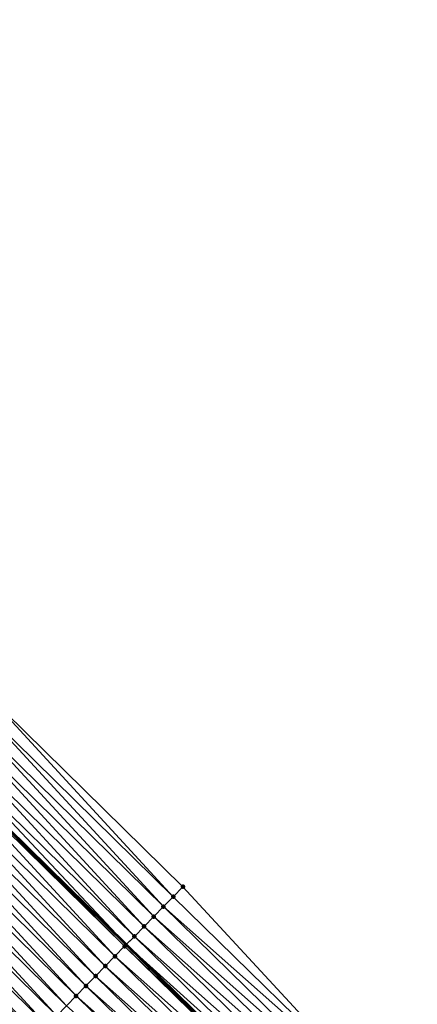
# Model space of a CAD drawing. Header units: feet. Extents: x 2017424 to 2024169, y 808042 to 818730.
# Tile 211 of 256: x 2020597 to 2020625, y 815843 to 815913. Entities that reach past the tile are written whole.
import ezdxf

# ---------------------------------------------------------------- set-up
doc = ezdxf.new("R2010")
doc.units = ezdxf.units.FT
doc.header["$MEASUREMENT"] = 0
for name, color, linetype, lineweight in [('EP_Travel Lane', 172, 'Continuous', 53), ('NB-Road Shots', 141, 'Continuous', 100), ('NB-Road X-Section', 40, 'Continuous', 13)]:
    doc.layers.add(name, color=color, linetype=linetype, lineweight=lineweight)
doc.layers.add('I-77-MM15-17_NB-Surface-BORDER', color=7, linetype='Continuous')
doc.layers.add('I-77-MM15-17_NB-Surface-TIN', color=7, linetype='Continuous')

msp = doc.modelspace()

# ---------------------------------------------------------------- linework, layer by layer
at = {"layer": 'EP_Travel Lane'}
msp.add_polyline3d([(2020306.735364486, 816143.052083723, 250.3038613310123), (2020320.869865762, 816128.903000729, 250.1640749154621), (2020335.004430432, 816114.7538542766, 250.0386303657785), (2020349.139063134, 816100.6046397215, 249.9285631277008), (2020363.273687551, 816086.4554334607, 249.8166337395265), (2020377.408289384, 816072.3062498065, 249.6995812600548), (2020391.542903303, 816058.1570540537, 249.5852658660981), (2020405.683212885, 816044.0429709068, 249.4706513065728), (2020419.859068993, 816029.9350855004, 249.3542916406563), (2020434.03488781, 816015.8272372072, 249.230411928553), (2020448.210546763, 816001.7195480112, 249.0743815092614), (2020462.386093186, 815987.6119708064, 248.8957072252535), (2020476.561749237, 815973.5042844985, 248.7390809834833), (2020490.737370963, 815959.3966323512, 248.5755603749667), (2020504.912973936, 815945.2889988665, 248.4082667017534), (2020519.088475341, 815931.181466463, 248.2205228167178), (2020533.263964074, 815917.0739466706, 248.0302437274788), (2020547.420157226, 815903.0259554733, 247.8205498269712), (2020561.636400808, 815888.9599583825, 247.5983777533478), (2020575.852620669, 815874.8939847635, 247.3724023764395), (2020590.06889214, 815860.8279600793, 247.1547067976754), (2020604.315796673, 815846.8424144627, 246.9439078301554), (2020618.602657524, 815832.847893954, 246.742274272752), (2020632.862392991, 815818.9411492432, 246.567815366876)], dxfattribs=at)
at = {"layer": 'I-77-MM15-17_NB-Surface-BORDER', "color": 3, "linetype": 'Continuous', "lineweight": -3}
msp.add_polyline3d([(2020310.195268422, 816146.5114643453, 249.9605953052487), (2020324.329785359, 816132.3623860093, 249.8220439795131), (2020338.464424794, 816118.2131850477, 249.7112006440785), (2020353.306249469, 816104.7710125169, 249.5358276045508), (2020367.440904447, 816090.6217959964, 249.4285142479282), (2020381.57549105, 816076.4726479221, 249.3057166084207), (2020395.71010452, 816062.3234729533, 249.1890001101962), (2020409.835485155, 816048.2121011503, 249.0622873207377), (2020423.999180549, 816034.0919408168, 248.9536563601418), (2020438.163023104, 816019.9716337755, 248.8746337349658), (2020452.326568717, 816005.8516227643, 248.7358364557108), (2020465.784232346, 815991.0232822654, 248.6243353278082), (2020479.947639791, 815976.9034089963, 248.4576964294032), (2020494.110981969, 815962.7836007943, 248.2779317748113), (2020508.980131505, 815949.3721964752, 248.0558396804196), (2020523.143559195, 815935.2523030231, 247.8932732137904), (2020537.306906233, 815921.1324899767, 247.7144875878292), (2020551.445618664, 815907.1113824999, 247.4941053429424), (2020565.683924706, 815893.0680721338, 247.2464363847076), (2020579.922438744, 815879.0245566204, 247.0321418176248), (2020594.160903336, 815864.9810898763, 246.8098981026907), (2020608.398558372, 815851.0143779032, 246.6033198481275), (2020621.985778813, 815836.3053499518, 246.4236275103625), (2020636.912781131, 815823.1471105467, 246.1625164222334)], dxfattribs=at)
at = {"layer": 'I-77-MM15-17_NB-Surface-TIN', "color": 128, "linetype": 'Continuous', "lineweight": -3}
for points in [[(2020607.699048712, 815850.2997546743, 246.6469316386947), (2020594.160903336, 815864.9810898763, 246.8098981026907), (2020593.458993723, 815864.2688237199, 246.858840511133)], [(2020607.699048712, 815850.2997546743, 246.6469316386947), (2020608.398558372, 815851.0143779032, 246.6033198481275), (2020594.160903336, 815864.9810898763, 246.8098981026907)], [(2020606.999578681, 815849.5850926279, 246.6974346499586), (2020593.458993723, 815864.2688237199, 246.858840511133), (2020592.757051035, 815863.5565901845, 246.9024779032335)], [(2020606.999578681, 815849.5850926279, 246.6974346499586), (2020607.699048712, 815850.2997546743, 246.6469316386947), (2020593.458993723, 815864.2688237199, 246.858840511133)], [(2020606.300170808, 815848.8703696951, 246.7587467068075), (2020592.757051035, 815863.5565901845, 246.9024779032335), (2020592.055243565, 815862.8442232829, 246.9678041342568)], [(2020606.300170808, 815848.8703696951, 246.7587467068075), (2020606.999578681, 815849.5850926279, 246.6974346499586), (2020592.757051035, 815863.5565901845, 246.9024779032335)], [(2020605.600723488, 815848.1556854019, 246.8131991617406), (2020592.055243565, 815862.8442232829, 246.9678041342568), (2020591.353350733, 815862.1319405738, 247.0194384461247)], [(2020605.600723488, 815848.1556854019, 246.8131991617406), (2020606.300170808, 815848.8703696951, 246.7587467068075), (2020592.055243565, 815862.8442232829, 246.9678041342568)], [(2020604.901370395, 815847.4409088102, 246.8840372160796), (2020591.353350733, 815862.1319405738, 247.0194384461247), (2020590.651608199, 815861.4195096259, 247.0951803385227)], [(2020604.901370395, 815847.4409088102, 246.8840372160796), (2020605.600723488, 815848.1556854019, 246.8131991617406), (2020591.353350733, 815862.1319405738, 247.0194384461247)], [(2020590.651608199, 815861.4195096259, 247.0951803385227), (2020590.06889214, 815860.8279600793, 247.1547067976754), (2020604.315796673, 815846.8424144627, 246.9439078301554)], [(2020604.901370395, 815847.4409088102, 246.8840372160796), (2020590.651608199, 815861.4195096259, 247.0951803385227), (2020604.315796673, 815846.8424144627, 246.9439078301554)], [(2020603.50256272, 815846.0114550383, 247.0080649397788), (2020589.949840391, 815860.7071036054, 247.1668683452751), (2020589.247914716, 815859.9948532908, 247.2132344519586)], [(2020604.202021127, 815846.726128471, 246.9555405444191), (2020590.06889214, 815860.8279600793, 247.1547067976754), (2020589.949840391, 815860.7071036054, 247.1668683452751)], [(2020603.50256272, 815846.0114550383, 247.0080649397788), (2020604.202021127, 815846.726128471, 246.9555405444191), (2020589.949840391, 815860.7071036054, 247.1668683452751)], [(2020604.202021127, 815846.726128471, 246.9555405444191), (2020604.315796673, 815846.8424144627, 246.9439078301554), (2020590.06889214, 815860.8279600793, 247.1547067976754)], [(2020602.803119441, 815845.2967667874, 247.0632199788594), (2020589.247914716, 815859.9948532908, 247.2132344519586), (2020588.546002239, 815859.2825899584, 247.2617175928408)], [(2020602.803119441, 815845.2967667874, 247.0632199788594), (2020603.50256272, 815846.0114550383, 247.0080649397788), (2020589.247914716, 815859.9948532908, 247.2132344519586)], [(2020602.10368633, 815844.5820685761, 247.1201432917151), (2020588.546002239, 815859.2825899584, 247.2617175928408), (2020587.844114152, 815858.5703025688, 247.314113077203)], [(2020602.10368633, 815844.5820685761, 247.1201432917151), (2020602.803119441, 815845.2967667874, 247.0632199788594), (2020588.546002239, 815859.2825899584, 247.2617175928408)], [(2020601.404249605, 815843.8673739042, 247.1764382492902), (2020587.844114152, 815858.5703025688, 247.314113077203), (2020587.142233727, 815857.8580076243, 247.3677372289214)], [(2020601.404249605, 815843.8673739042, 247.1764382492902), (2020602.10368633, 815844.5820685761, 247.1201432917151), (2020587.844114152, 815858.5703025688, 247.314113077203)], [(2020600.704799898, 815843.1526919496, 247.2304755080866), (2020587.142233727, 815857.8580076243, 247.3677372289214), (2020586.440339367, 815857.145726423, 247.4191263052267)], [(2020600.704799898, 815843.1526919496, 247.2304755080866), (2020601.404249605, 815843.8673739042, 247.1764382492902), (2020587.142233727, 815857.8580076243, 247.3677372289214)], [(2020600.00534391, 815842.4380161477, 247.2834205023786), (2020586.440339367, 815857.145726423, 247.4191263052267), (2020585.738436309, 815856.4334537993, 247.4691204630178)], [(2020600.00534391, 815842.4380161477, 247.2834205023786), (2020600.704799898, 815843.1526919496, 247.2304755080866), (2020586.440339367, 815857.145726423, 247.4191263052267)], [(2020599.305848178, 815841.7233792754, 247.3294544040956), (2020585.738436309, 815856.4334537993, 247.4691204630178), (2020585.036512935, 815855.721201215, 247.5158557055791)], [(2020599.305848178, 815841.7233792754, 247.3294544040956), (2020600.00534391, 815842.4380161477, 247.2834205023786), (2020585.738436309, 815856.4334537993, 247.4691204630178)], [(2020598.606376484, 815841.008718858, 247.3796682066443), (2020585.036512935, 815855.721201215, 247.5158557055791), (2020584.334600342, 815855.0089379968, 247.5643202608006)], [(2020598.606376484, 815841.008718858, 247.3796682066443), (2020599.305848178, 815841.7233792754, 247.3294544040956), (2020585.036512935, 815855.721201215, 247.5158557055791)], [(2020597.906930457, 815840.2940332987, 247.4343454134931), (2020584.334600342, 815855.0089379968, 247.5643202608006), (2020583.632692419, 815854.2966701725, 247.6135339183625)], [(2020597.906930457, 815840.2940332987, 247.4343454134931), (2020598.606376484, 815841.008718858, 247.3796682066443), (2020584.334600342, 815855.0089379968, 247.5643202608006)], [(2020597.207538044, 815839.5792952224, 247.4983458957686), (2020583.632692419, 815854.2966701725, 247.6135339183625), (2020582.930819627, 815853.5843676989, 247.6683824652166)], [(2020597.207538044, 815839.5792952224, 247.4983458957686), (2020597.906930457, 815840.2940332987, 247.4343454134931), (2020583.632692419, 815854.2966701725, 247.6135339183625)], [(2020596.937883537, 815839.303774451, 247.5186457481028), (2020582.930819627, 815853.5843676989, 247.6683824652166), (2020582.469808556, 815853.1165355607, 247.7020462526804)], [(2020596.937883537, 815839.303774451, 247.5186457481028), (2020597.207538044, 815839.5792952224, 247.4983458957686), (2020582.930819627, 815853.5843676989, 247.6683824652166)], [(2020596.508036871, 815838.8646636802, 247.5434335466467), (2020596.937883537, 815839.303774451, 247.5186457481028), (2020582.469808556, 815853.1165355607, 247.7020462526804)], [(2020621.985778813, 815836.3053499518, 246.4236275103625), (2020608.398558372, 815851.0143779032, 246.6033198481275), (2020607.699048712, 815850.2997546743, 246.6469316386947)], [(2020621.985778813, 815836.3053499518, 246.4236275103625), (2020607.699048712, 815850.2997546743, 246.6469316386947), (2020606.999578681, 815849.5850926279, 246.6974346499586)], [(2020621.286352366, 815835.590645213, 246.4817100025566), (2020606.999578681, 815849.5850926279, 246.6974346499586), (2020606.300170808, 815848.8703696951, 246.7587467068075)], [(2020621.286352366, 815835.590645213, 246.4817100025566), (2020621.985778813, 815836.3053499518, 246.4236275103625), (2020606.999578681, 815849.5850926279, 246.6974346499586)], [(2020620.586972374, 815834.8758949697, 246.5478708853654), (2020606.300170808, 815848.8703696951, 246.7587467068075), (2020605.600723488, 815848.1556854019, 246.8131991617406)], [(2020620.586972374, 815834.8758949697, 246.5478708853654), (2020621.286352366, 815835.590645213, 246.4817100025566), (2020606.300170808, 815848.8703696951, 246.7587467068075)], [(2020619.887593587, 815834.1611435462, 246.6142412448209), (2020605.600723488, 815848.1556854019, 246.8131991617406), (2020604.901370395, 815847.4409088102, 246.8840372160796)], [(2020619.887593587, 815834.1611435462, 246.6142412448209), (2020620.586972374, 815834.8758949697, 246.5478708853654), (2020605.600723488, 815848.1556854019, 246.8131991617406)], [(2020604.202021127, 815846.726128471, 246.9555405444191), (2020618.602657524, 815832.847893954, 246.742274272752), (2020604.315796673, 815846.8424144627, 246.9439078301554)], [(2020619.188258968, 815833.4463488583, 246.6882922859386), (2020604.901370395, 815847.4409088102, 246.8840372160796), (2020604.315796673, 815846.8424144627, 246.9439078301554)], [(2020619.188258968, 815833.4463488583, 246.6882922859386), (2020604.315796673, 815846.8424144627, 246.9439078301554), (2020618.602657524, 815832.847893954, 246.742274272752)], [(2020619.188258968, 815833.4463488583, 246.6882922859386), (2020619.887593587, 815834.1611435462, 246.6142412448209), (2020604.901370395, 815847.4409088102, 246.8840372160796)], [(2020618.48886926, 815832.7316081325, 246.7527635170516), (2020604.202021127, 815846.726128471, 246.9555405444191), (2020603.50256272, 815846.0114550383, 247.0080649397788)], [(2020618.48886926, 815832.7316081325, 246.7527635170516), (2020618.602657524, 815832.847893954, 246.742274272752), (2020604.202021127, 815846.726128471, 246.9555405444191)], [(2020617.789426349, 815832.0169195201, 246.8079831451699), (2020603.50256272, 815846.0114550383, 247.0080649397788), (2020602.803119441, 815845.2967667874, 247.0632199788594)], [(2020617.789426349, 815832.0169195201, 246.8079831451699), (2020618.48886926, 815832.7316081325, 246.7527635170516), (2020603.50256272, 815846.0114550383, 247.0080649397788)], [(2020617.089999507, 815831.3022151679, 246.8659970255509), (2020602.803119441, 815845.2967667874, 247.0632199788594), (2020602.10368633, 815844.5820685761, 247.1201432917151)], [(2020617.089999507, 815831.3022151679, 246.8659970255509), (2020617.789426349, 815832.0169195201, 246.8079831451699), (2020602.803119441, 815845.2967667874, 247.0632199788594)], [(2020616.390587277, 815830.5874965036, 246.9265517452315), (2020602.10368633, 815844.5820685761, 247.1201432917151), (2020601.404249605, 815843.8673739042, 247.1764382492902)], [(2020616.390587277, 815830.5874965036, 246.9265517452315), (2020617.089999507, 815831.3022151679, 246.8659970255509), (2020602.10368633, 815844.5820685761, 247.1201432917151)], [(2020615.691166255, 815829.8727864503, 246.9855777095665), (2020601.404249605, 815843.8673739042, 247.1764382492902), (2020600.704799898, 815843.1526919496, 247.2304755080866)], [(2020615.691166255, 815829.8727864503, 246.9855777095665), (2020616.390587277, 815830.5874965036, 246.9265517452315), (2020601.404249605, 815843.8673739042, 247.1764382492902)], [(2020614.991726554, 815829.1580946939, 247.0413555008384), (2020600.704799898, 815843.1526919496, 247.2304755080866), (2020600.00534391, 815842.4380161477, 247.2834205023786)], [(2020614.991726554, 815829.1580946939, 247.0413555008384), (2020615.691166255, 815829.8727864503, 246.9855777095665), (2020600.704799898, 815843.1526919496, 247.2304755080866)]]:
    msp.add_3dface(points, dxfattribs=at)
at = {"layer": 'NB-Road Shots', "lineweight": 100}
for p in [(2020608.398558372, 815851.0143779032, 246.6033198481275), (2020607.699048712, 815850.2997546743, 246.6469316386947), (2020606.999578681, 815849.5850926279, 246.6974346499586), (2020606.300170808, 815848.8703696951, 246.7587467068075), (2020605.600723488, 815848.1556854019, 246.8131991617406), (2020604.901370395, 815847.4409088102, 246.8840372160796), (2020604.202021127, 815846.726128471, 246.9555405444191), (2020603.50256272, 815846.0114550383, 247.0080649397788), (2020602.803119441, 815845.2967667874, 247.0632199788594), (2020602.10368633, 815844.5820685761, 247.1201432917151), (2020601.404249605, 815843.8673739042, 247.1764382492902), (2020600.704799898, 815843.1526919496, 247.2304755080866)]:
    msp.add_point(p, dxfattribs=at)
at = {"layer": 'NB-Road X-Section', "extrusion": (-0.7143544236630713, 0.6997377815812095, 0.008049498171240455), "elevation": -872546.7840663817, "flags": 128}
msp.add_lwpolyline([(-1996767.510167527, 7270.402607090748), (-1996766.510167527, 7270.446220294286), (-1996765.510167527, 7270.496724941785), (-1996764.510167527, 7270.558038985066), (-1996763.510167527, 7270.612493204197), (-1996762.510167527, 7270.683333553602), (-1996761.510167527, 7270.754839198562), (-1996760.510167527, 7270.807365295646), (-1996759.510167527, 7270.862522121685), (-1996758.510167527, 7270.919447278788), (-1996757.510167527, 7270.975744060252), (-1996756.510167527, 7271.02978306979), (-1996755.510167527, 7271.082729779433), (-1996754.510167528, 7271.128765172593), (-1996753.510167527, 7271.178980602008), (-1996752.510167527, 7271.233659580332), (-1996751.510167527, 7271.297662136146), (-1996751.124648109, 7271.31796264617), (-1996750.510167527, 7271.342751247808), (-1996749.510167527, 7271.375510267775), (-1996748.510167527, 7271.415835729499), (-1996747.510167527, 7271.457737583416), (-1996746.510167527, 7271.497793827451), (-1996745.510167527, 7271.537348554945), (-1996744.510167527, 7271.578465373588), (-1996743.510167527, 7271.618529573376), (-1996742.510167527, 7271.657009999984), (-1996741.510167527, 7271.684606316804), (-1996740.510167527, 7271.717427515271), (-1996739.510167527, 7271.754287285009), (-1996738.510167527, 7271.793780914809), (-1996737.510167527, 7271.836833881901), (-1996737.358933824, 7271.840036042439), (-1996736.510167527, 7271.860241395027), (-1996736.464362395, 7271.860841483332), (-1996736.464362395, 7271.860841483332)], dxfattribs=at)

doc.saveas('drawing.dxf')
